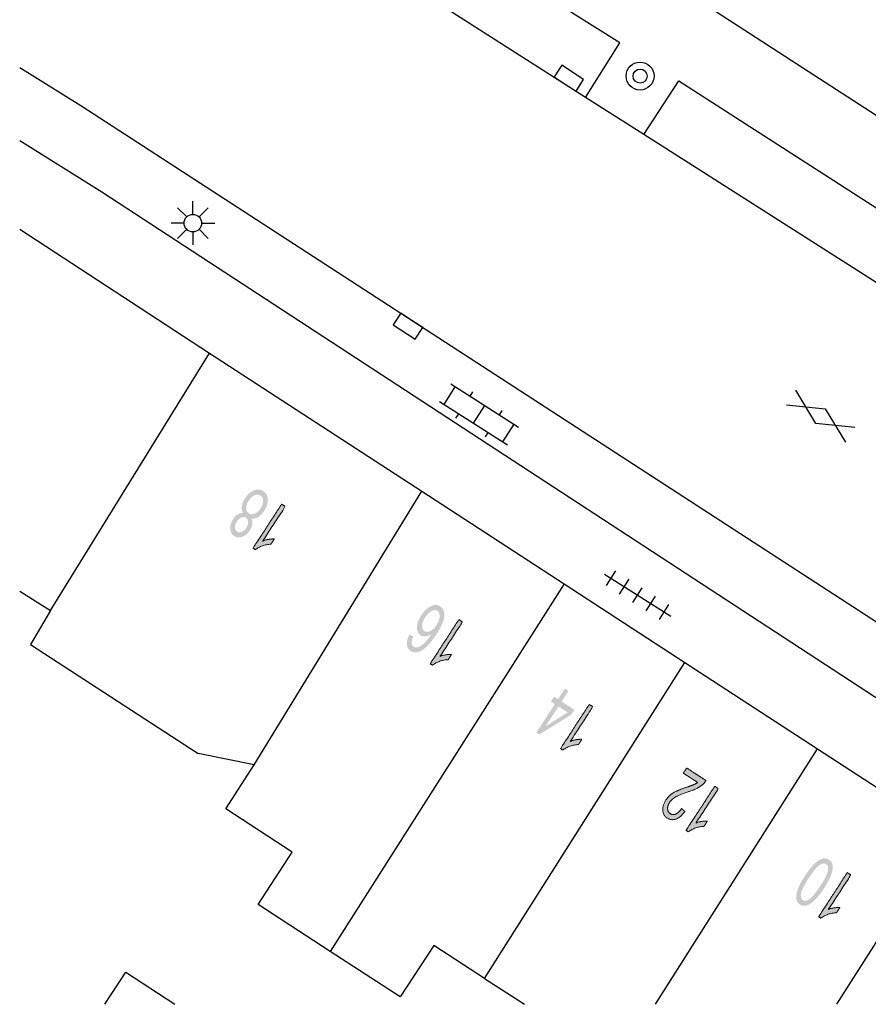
# Model space of a CAD drawing. Header units: metres. Extents: x 134521 to 134907, y 396000 to 396359.
# Tile 1 of 135: x 134521 to 134546, y 396000 to 396028. Entities that reach past the tile are written whole.
import ezdxf

# ---------------------------------------------------------------- set-up
doc = ezdxf.new("R2010")
doc.units = ezdxf.units.M
doc.header["$MEASUREMENT"] = 0

msp = doc.modelspace()

# ---------------------------------------------------------------- hatches: boundary and pattern name
at = {"linetype": 'Continuous', "lineweight": 0, "extrusion": (0, 0, -1)}
h = msp.add_hatch(color=251, dxfattribs=at)
edge = h.paths.add_edge_path()
edge.add_spline(control_points=[(-134527.967, 396014.176), (-134528.009, 396014.099), (-134527.997, 396014.014), (-134527.986, 396013.928), (-134527.927, 396013.838), (-134527.838, 396013.701), (-134527.711, 396013.65), (-134527.585, 396013.6), (-134527.476, 396013.671), (-134527.366, 396013.742), (-134527.362, 396013.881), (-134527.357, 396014.02), (-134527.446, 396014.157), (-134527.503, 396014.244), (-134527.576, 396014.289), (-134527.649, 396014.334), (-134527.734, 396014.328), (-134527.681, 396014.416), (-134527.695, 396014.527), (-134527.71, 396014.637), (-134527.786, 396014.753), (-134527.891, 396014.915), (-134528.038, 396014.975), (-134528.186, 396015.035), (-134528.31, 396014.954), (-134528.434, 396014.874), (-134528.438, 396014.714), (-134528.442, 396014.554), (-134528.335, 396014.39), (-134528.255, 396014.267), (-134528.159, 396014.211), (-134528.064, 396014.156), (-134527.967, 396014.176)], knot_values=[0, 0, 0, 0.0625, 0.0625, 0.125, 0.125, 0.1875, 0.1875, 0.25, 0.25, 0.3125, 0.3125, 0.375, 0.375, 0.4375, 0.4375, 0.5, 0.5, 0.5625, 0.5625, 0.625, 0.625, 0.6875, 0.6875, 0.75, 0.75, 0.8125, 0.8125, 0.875, 0.875, 0.9375, 0.9375, 1, 1, 1], degree=2, periodic=0)
edge = h.paths.add_edge_path(flags=16)
edge.add_spline(control_points=[(-134528.23, 396014.46), (-134528.273, 396014.526), (-134528.292, 396014.601), (-134528.312, 396014.676), (-134528.293, 396014.737), (-134528.274, 396014.798), (-134528.226, 396014.829), (-134528.153, 396014.877), (-134528.059, 396014.836), (-134527.965, 396014.796), (-134527.893, 396014.686), (-134527.82, 396014.575), (-134527.822, 396014.47), (-134527.824, 396014.365), (-134527.898, 396014.317), (-134527.97, 396014.269), (-134528.065, 396014.311), (-134528.159, 396014.352), (-134528.23, 396014.46)], knot_values=[0, 0, 0, 0.111111, 0.111111, 0.222222, 0.222222, 0.333333, 0.333333, 0.444444, 0.444444, 0.555556, 0.555556, 0.666667, 0.666667, 0.777778, 0.777778, 0.888889, 0.888889, 1, 1, 1], degree=2, periodic=0)
edge = h.paths.add_edge_path(flags=16)
edge.add_spline(control_points=[(-134527.817, 396013.901), (-134527.875, 396013.99), (-134527.874, 396014.072), (-134527.873, 396014.153), (-134527.812, 396014.193), (-134527.753, 396014.231), (-134527.679, 396014.2), (-134527.604, 396014.168), (-134527.552, 396014.087), (-134527.496, 396014.002), (-134527.497, 396013.919), (-134527.499, 396013.836), (-134527.557, 396013.798), (-134527.616, 396013.76), (-134527.691, 396013.791), (-134527.766, 396013.823), (-134527.817, 396013.901)], knot_values=[0, 0, 0, 0.125, 0.125, 0.25, 0.25, 0.375, 0.375, 0.5, 0.5, 0.625, 0.625, 0.75, 0.75, 0.875, 0.875, 1, 1, 1], degree=2, periodic=0)
h = msp.add_hatch(color=251, dxfattribs=at)
edge = h.paths.add_edge_path()
edge.add_line((-134528.834, 396014.583), (-134528.937, 396014.516))
edge.add_line((-134528.937, 396014.516), (-134528.297, 396013.533))
edge.add_spline(control_points=[(-134528.297, 396013.533), (-134528.368, 396013.562), (-134528.463, 396013.575), (-134528.558, 396013.589), (-134528.623, 396013.585)], knot_values=[0, 0, 0, 0.5, 0.5, 1, 1, 1], degree=2, periodic=0)
edge.add_line((-134528.623, 396013.585), (-134528.526, 396013.435))
edge.add_spline(control_points=[(-134528.526, 396013.435), (-134528.4, 396013.431), (-134528.279, 396013.386), (-134528.159, 396013.342), (-134528.079, 396013.278)], knot_values=[0, 0, 0, 0.5, 0.5, 1, 1, 1], degree=2, periodic=0)
edge.add_line((-134528.079, 396013.278), (-134528.012, 396013.321))
edge.add_line((-134528.012, 396013.321), (-134528.834, 396014.583))
h = msp.add_hatch(color=251, dxfattribs=at)
edge = h.paths.add_edge_path()
edge.add_line((-134532.495, 396010.849), (-134532.605, 396010.795))
edge.add_spline(control_points=[(-134532.605, 396010.795), (-134532.559, 396010.694), (-134532.557, 396010.636), (-134532.556, 396010.543), (-134532.617, 396010.503), (-134532.666, 396010.471), (-134532.731, 396010.487), (-134532.814, 396010.509), (-134532.908, 396010.593), (-134533.003, 396010.677), (-134533.127, 396010.865), (-134533.035, 396010.804), (-134532.954, 396010.798), (-134532.873, 396010.792), (-134532.814, 396010.83), (-134532.711, 396010.897), (-134532.713, 396011.058), (-134532.715, 396011.219), (-134532.832, 396011.399), (-134532.909, 396011.517), (-134533.009, 396011.596), (-134533.109, 396011.675), (-134533.204, 396011.691), (-134533.299, 396011.706), (-134533.374, 396011.657), (-134533.503, 396011.573), (-134533.492, 396011.378), (-134533.48, 396011.183), (-134533.268, 396010.858), (-134533.031, 396010.494), (-134532.833, 396010.387), (-134532.661, 396010.294), (-134532.528, 396010.381), (-134532.43, 396010.445), (-134532.421, 396010.569), (-134532.412, 396010.694), (-134532.495, 396010.849)], knot_values=[0, 0, 0, 0.055556, 0.055556, 0.111111, 0.111111, 0.166667, 0.166667, 0.222222, 0.222222, 0.277778, 0.277778, 0.333333, 0.333333, 0.388889, 0.388889, 0.444444, 0.444444, 0.5, 0.5, 0.555556, 0.555556, 0.611111, 0.611111, 0.666667, 0.666667, 0.722222, 0.722222, 0.777778, 0.777778, 0.833333, 0.833333, 0.888889, 0.888889, 0.944444, 0.944444, 1, 1, 1], degree=2, periodic=0)
edge = h.paths.add_edge_path(flags=16)
edge.add_spline(control_points=[(-134533.268, 396011.116), (-134533.32, 396011.195), (-134533.345, 396011.283), (-134533.37, 396011.371), (-134533.354, 396011.435), (-134533.339, 396011.5), (-134533.294, 396011.529), (-134533.228, 396011.571), (-134533.13, 396011.523), (-134533.032, 396011.474), (-134532.944, 396011.339), (-134532.859, 396011.209), (-134532.856, 396011.104), (-134532.853, 396010.998), (-134532.924, 396010.952), (-134532.994, 396010.907), (-134533.091, 396010.95), (-134533.189, 396010.994), (-134533.268, 396011.116)], knot_values=[0, 0, 0, 0.111111, 0.111111, 0.222222, 0.222222, 0.333333, 0.333333, 0.444444, 0.444444, 0.555556, 0.555556, 0.666667, 0.666667, 0.777778, 0.777778, 0.888889, 0.888889, 1, 1, 1], degree=2, periodic=0)
h = msp.add_hatch(color=251, dxfattribs=at)
edge = h.paths.add_edge_path()
edge.add_line((-134533.911, 396011.277), (-134534.014, 396011.21))
edge.add_line((-134534.014, 396011.21), (-134533.373, 396010.227))
edge.add_spline(control_points=[(-134533.373, 396010.227), (-134533.445, 396010.256), (-134533.54, 396010.27), (-134533.635, 396010.284), (-134533.7, 396010.279)], knot_values=[0, 0, 0, 0.5, 0.5, 1, 1, 1], degree=2, periodic=0)
edge.add_line((-134533.7, 396010.279), (-134533.603, 396010.13))
edge.add_spline(control_points=[(-134533.603, 396010.13), (-134533.477, 396010.125), (-134533.356, 396010.081), (-134533.235, 396010.036), (-134533.155, 396009.972)], knot_values=[0, 0, 0, 0.5, 0.5, 1, 1, 1], degree=2, periodic=0)
edge.add_line((-134533.155, 396009.972), (-134533.089, 396010.015))
edge.add_line((-134533.089, 396010.015), (-134533.911, 396011.277))
at = {"linetype": 'Continuous', "lineweight": 0}
h = msp.add_hatch(color=251, dxfattribs=at)
h.paths.add_polyline_path([(134536.213, 396007.988), (134536.129, 396008.043), (134536.658, 396008.858), (134536.545, 396008.931), (134536.638, 396009.073), (134536.751, 396008.999), (134536.946, 396009.3), (134537.049, 396009.233), (134536.854, 396008.933), (134537.217, 396008.696), (134537.125, 396008.554)])
h.paths.add_polyline_path([(134536.392, 396008.223), (134536.761, 396008.791), (134537.024, 396008.62)], flags=16)
at = {"linetype": 'Continuous', "lineweight": 0, "extrusion": (0, 0, -1)}
h = msp.add_hatch(color=251, dxfattribs=at)
edge = h.paths.add_edge_path()
edge.add_line((-134537.643, 396008.847), (-134537.746, 396008.781))
edge.add_line((-134537.746, 396008.781), (-134537.106, 396007.797))
edge.add_spline(control_points=[(-134537.106, 396007.797), (-134537.178, 396007.826), (-134537.273, 396007.84), (-134537.368, 396007.854), (-134537.433, 396007.849)], knot_values=[0, 0, 0, 0.5, 0.5, 1, 1, 1], degree=2, periodic=0)
edge.add_line((-134537.433, 396007.849), (-134537.336, 396007.7))
edge.add_spline(control_points=[(-134537.336, 396007.7), (-134537.21, 396007.695), (-134537.089, 396007.651), (-134536.968, 396007.606), (-134536.888, 396007.542)], knot_values=[0, 0, 0, 0.5, 0.5, 1, 1, 1], degree=2, periodic=0)
edge.add_line((-134536.888, 396007.542), (-134536.822, 396007.585))
edge.add_line((-134536.822, 396007.585), (-134537.643, 396008.847))
h = msp.add_hatch(color=251, dxfattribs=at)
edge = h.paths.add_edge_path()
edge.add_line((-134540.338, 396006.881), (-134540.435, 396007.03))
edge.add_line((-134540.435, 396007.03), (-134540.989, 396006.669))
edge.add_spline(control_points=[(-134540.989, 396006.669), (-134540.954, 396006.613), (-134540.907, 396006.57), (-134540.83, 396006.498), (-134540.73, 396006.447), (-134540.63, 396006.395), (-134540.472, 396006.344), (-134540.226, 396006.265), (-134540.114, 396006.198), (-134540.002, 396006.131), (-134539.945, 396006.043), (-134539.886, 396005.952), (-134539.888, 396005.86), (-134539.891, 396005.769), (-134539.961, 396005.723), (-134540.035, 396005.675), (-134540.123, 396005.713), (-134540.211, 396005.75), (-134540.289, 396005.868)], knot_values=[0, 0, 0, 0.111111, 0.111111, 0.222222, 0.222222, 0.333333, 0.333333, 0.444444, 0.444444, 0.555556, 0.555556, 0.666667, 0.666667, 0.777778, 0.777778, 0.888889, 0.888889, 1, 1, 1], degree=2, periodic=0)
edge.add_line((-134540.289, 396005.868), (-134540.384, 396005.783))
edge.add_spline(control_points=[(-134540.384, 396005.783), (-134540.258, 396005.613), (-134540.127, 396005.566), (-134539.995, 396005.519), (-134539.876, 396005.597), (-134539.755, 396005.676), (-134539.75, 396005.822), (-134539.745, 396005.968), (-134539.842, 396006.116), (-134539.891, 396006.192), (-134539.959, 396006.251), (-134540.027, 396006.31), (-134540.127, 396006.36), (-134540.227, 396006.409), (-134540.429, 396006.478), (-134540.598, 396006.534), (-134540.651, 396006.558), (-134540.705, 396006.583), (-134540.749, 396006.614)], knot_values=[0, 0, 0, 0.111111, 0.111111, 0.222222, 0.222222, 0.333333, 0.333333, 0.444444, 0.444444, 0.555556, 0.555556, 0.666667, 0.666667, 0.777778, 0.777778, 0.888889, 0.888889, 1, 1, 1], degree=2, periodic=0)
edge.add_line((-134540.749, 396006.614), (-134540.338, 396006.881))
h = msp.add_hatch(color=251, dxfattribs=at)
edge = h.paths.add_edge_path()
edge.add_line((-134541.239, 396006.506), (-134541.342, 396006.439))
edge.add_line((-134541.342, 396006.439), (-134540.702, 396005.456))
edge.add_spline(control_points=[(-134540.702, 396005.456), (-134540.773, 396005.485), (-134540.868, 396005.499), (-134540.963, 396005.513), (-134541.028, 396005.508)], knot_values=[0, 0, 0, 0.5, 0.5, 1, 1, 1], degree=2, periodic=0)
edge.add_line((-134541.028, 396005.508), (-134540.931, 396005.359))
edge.add_spline(control_points=[(-134540.931, 396005.359), (-134540.805, 396005.354), (-134540.684, 396005.31), (-134540.563, 396005.265), (-134540.484, 396005.201)], knot_values=[0, 0, 0, 0.5, 0.5, 1, 1, 1], degree=2, periodic=0)
edge.add_line((-134540.484, 396005.201), (-134540.417, 396005.244))
edge.add_line((-134540.417, 396005.244), (-134541.239, 396006.506))
h = msp.add_hatch(color=251, dxfattribs=at)
edge = h.paths.add_edge_path()
edge.add_spline(control_points=[(-134544.368, 396003.585), (-134544.222, 396003.362), (-134544.103, 396003.246), (-134543.984, 396003.13), (-134543.876, 396003.096), (-134543.768, 396003.062), (-134543.676, 396003.121), (-134543.609, 396003.165), (-134543.585, 396003.239), (-134543.56, 396003.313), (-134543.577, 396003.411), (-134543.594, 396003.509), (-134543.647, 396003.632), (-134543.7, 396003.754), (-134543.822, 396003.941), (-134543.966, 396004.162), (-134544.084, 396004.278), (-134544.203, 396004.395), (-134544.312, 396004.429), (-134544.42, 396004.464), (-134544.512, 396004.404), (-134544.633, 396004.325), (-134544.618, 396004.15), (-134544.598, 396003.939), (-134544.368, 396003.585)], knot_values=[0, 0, 0, 0.083333, 0.083333, 0.166667, 0.166667, 0.25, 0.25, 0.333333, 0.333333, 0.416667, 0.416667, 0.5, 0.5, 0.583333, 0.583333, 0.666667, 0.666667, 0.75, 0.75, 0.833333, 0.833333, 0.916667, 0.916667, 1, 1, 1], degree=2, periodic=0)
edge = h.paths.add_edge_path(flags=16)
edge.add_spline(control_points=[(-134544.262, 396003.654), (-134544.464, 396003.964), (-134544.482, 396004.098), (-134544.5, 396004.231), (-134544.43, 396004.277), (-134544.359, 396004.323), (-134544.244, 396004.252), (-134544.129, 396004.181), (-134543.928, 396003.872), (-134543.725, 396003.561), (-134543.707, 396003.428), (-134543.689, 396003.295), (-134543.761, 396003.248), (-134543.831, 396003.202), (-134543.932, 396003.264), (-134544.06, 396003.345), (-134544.262, 396003.654)], knot_values=[0, 0, 0, 0.125, 0.125, 0.25, 0.25, 0.375, 0.375, 0.5, 0.5, 0.625, 0.625, 0.75, 0.75, 0.875, 0.875, 1, 1, 1], degree=2, periodic=0)
h = msp.add_hatch(color=251, dxfattribs=at)
edge = h.paths.add_edge_path()
edge.add_line((-134545.035, 396004.033), (-134545.138, 396003.966))
edge.add_line((-134545.138, 396003.966), (-134544.497, 396002.983))
edge.add_spline(control_points=[(-134544.497, 396002.983), (-134544.569, 396003.012), (-134544.664, 396003.026), (-134544.759, 396003.04), (-134544.824, 396003.035)], knot_values=[0, 0, 0, 0.5, 0.5, 1, 1, 1], degree=2, periodic=0)
edge.add_line((-134544.824, 396003.035), (-134544.727, 396002.886))
edge.add_spline(control_points=[(-134544.727, 396002.886), (-134544.601, 396002.881), (-134544.48, 396002.837), (-134544.359, 396002.792), (-134544.279, 396002.728)], knot_values=[0, 0, 0, 0.5, 0.5, 1, 1, 1], degree=2, periodic=0)
edge.add_line((-134544.279, 396002.728), (-134544.213, 396002.772))
edge.add_line((-134544.213, 396002.772), (-134545.035, 396004.033))

# ---------------------------------------------------------------- linework, layer by layer
at = {"color": 251}
for p, q in [((134538.517, 396027.786), (134528.976, 396033.819)), ((134537.541, 396026.23), (134527.01, 396032.94)), ((134546.024, 396025.609), (134538.171, 396030.692)), ((134537.541, 396026.23), (134538.517, 396027.786)), ((134521.332, 396027.083), (134523.08, 396026)), ((134539.208, 396025.168), (134540.213, 396026.701)), ((134540.213, 396026.701), (134556.633, 396016.137)), ((134539.208, 396025.168), (134537.541, 396026.23)), ((134523.08, 396026), (134555.642, 396004.862)), ((134555.689, 396014.666), (134539.208, 396025.168)), ((134523.688, 396023.511), (134521.332, 396024.982)), ((134554.589, 396003.33), (134523.688, 396023.511)), ((134526.292, 396022.878), (134526.292, 396023.253)), ((134526.115, 396022.805), (134525.85, 396023.07)), ((134526.469, 396022.805), (134526.734, 396023.07)), ((134526.042, 396022.628), (134525.667, 396022.628)), ((134526.542, 396022.628), (134526.917, 396022.628)), ((134521.332, 396022.451), (134526.772, 396018.909)), ((134526.115, 396022.451), (134525.85, 396022.186)), ((134526.292, 396022.378), (134526.292, 396022.003)), ((134526.734, 396022.186), (134526.469, 396022.451)), ((134522.211, 396011.54), (134526.772, 396018.909)), ((134526.772, 396018.909), (134532.85, 396014.951)), ((134533.485, 396017.438), (134533.808, 396017.944)), ((134533.681, 396018.025), (134535.621, 396016.789)), ((134534.229, 396017.676), (134534.31, 396017.802)), ((134544.137, 396016.892), (134543.562, 396017.851)), ((134533.359, 396017.519), (134535.299, 396016.283)), ((134534.329, 396016.901), (134534.651, 396017.407)), ((134535.073, 396017.138), (134535.153, 396017.265)), ((134543.293, 396017.429), (134544.405, 396017.313)), ((134544.405, 396017.313), (134544.98, 396016.354)), ((134533.827, 396017.043), (134533.907, 396017.17)), ((134535.172, 396016.364), (134535.495, 396016.87)), ((134545.249, 396016.776), (134544.137, 396016.892)), ((134534.67, 396016.506), (134534.751, 396016.632)), ((134528.051, 396007.118), (134532.85, 396014.951)), ((134532.85, 396014.951), (134536.926, 396012.297)), ((134538.079, 396012.583), (134539.977, 396011.375)), ((134538.135, 396012.252), (134538.403, 396012.673)), ((134538.514, 396012.01), (134538.783, 396012.432)), ((134536.926, 396012.297), (134530.225, 396001.78)), ((134536.926, 396012.297), (134540.38, 396010.049)), ((134538.894, 396011.768), (134539.162, 396012.19)), ((134521.332, 396012.092), (134522.211, 396011.54)), ((134539.273, 396011.526), (134539.542, 396011.948)), ((134539.653, 396011.285), (134539.921, 396011.706)), ((134522.211, 396011.54), (134521.643, 396010.568)), ((134521.643, 396010.568), (134526.443, 396007.442)), ((134534.646, 396001.006), (134540.38, 396010.049)), ((134540.38, 396010.049), (134544.178, 396007.575)), ((134528.051, 396007.118), (134526.443, 396007.442)), ((134539.54, 396000.263), (134544.178, 396007.575)), ((134544.178, 396007.575), (134547.85, 396005.184)), ((134527.233, 396005.862), (134528.051, 396007.118)), ((134529.135, 396004.623), (134527.233, 396005.862)), ((134544.739, 396000.263), (134547.85, 396005.184)), ((134528.16, 396003.125), (134529.135, 396004.623)), ((134530.225, 396001.78), (134528.16, 396003.125)), ((134532.233, 396000.473), (134530.225, 396001.78)), ((134533.195, 396001.951), (134532.233, 396000.473)), ((134534.646, 396001.006), (134533.195, 396001.951)), ((134523.775, 396000.263), (134524.37, 396001.18)), ((134524.37, 396001.18), (134525.777, 396000.263)), ((134534.646, 396001.006), (134535.787, 396000.263))]:
    msp.add_line(p, q, dxfattribs=at)
at = {"color": 251, "flags": 128}
for points in [[(134536.952, 396026.611), (134537.267, 396026.407), (134537.484, 396026.743), (134536.855, 396027.151), (134536.637, 396026.815), (134536.952, 396026.611)], [(134532.561, 396019.845), (134532.246, 396020.049), (134532.029, 396019.713), (134532.658, 396019.305), (134532.876, 396019.641), (134532.561, 396019.845)]]:
    msp.add_lwpolyline(points, dxfattribs=at)
at = {"color": 251}
for centre, radius in [((134539.1, 396026.839), 0.4), ((134539.1, 396026.839), 0.2), ((134526.292, 396022.628), 0.25)]:
    msp.add_circle(centre, radius, dxfattribs=at)
at = {"color": 251, "linetype": 'Continuous', "lineweight": 0}
for points, knots in [([(134528.834, 396014.583), (134528.886, 396014.549), (134528.937, 396014.516), (134528.617, 396014.024), (134528.297, 396013.533), (134528.368, 396013.562), (134528.463, 396013.575), (134528.558, 396013.589), (134528.623, 396013.585), (134528.575, 396013.51), (134528.526, 396013.435), (134528.4, 396013.431), (134528.279, 396013.386), (134528.159, 396013.342), (134528.079, 396013.278), (134528.046, 396013.299), (134528.012, 396013.321), (134528.423, 396013.952), (134528.834, 396014.583)], [0, 0, 0, 0.1, 0.1, 0.2, 0.2, 0.3, 0.3, 0.4, 0.4, 0.6, 0.6, 0.7, 0.7, 0.8, 0.8, 0.9, 0.9, 1, 1, 1]), ([(134533.911, 396011.277), (134533.962, 396011.244), (134534.014, 396011.21), (134533.693, 396010.719), (134533.373, 396010.227), (134533.445, 396010.256), (134533.54, 396010.27), (134533.635, 396010.284), (134533.7, 396010.279), (134533.651, 396010.204), (134533.603, 396010.13), (134533.477, 396010.125), (134533.356, 396010.081), (134533.235, 396010.036), (134533.155, 396009.972), (134533.122, 396009.994), (134533.089, 396010.015), (134533.5, 396010.646), (134533.911, 396011.277)], [0, 0, 0, 0.1, 0.1, 0.2, 0.2, 0.3, 0.3, 0.4, 0.4, 0.6, 0.6, 0.7, 0.7, 0.8, 0.8, 0.9, 0.9, 1, 1, 1]), ([(134537.643, 396008.847), (134537.694, 396008.814), (134537.746, 396008.781), (134537.426, 396008.289), (134537.106, 396007.797), (134537.178, 396007.826), (134537.273, 396007.84), (134537.368, 396007.854), (134537.433, 396007.849), (134537.384, 396007.775), (134537.336, 396007.7), (134537.21, 396007.695), (134537.089, 396007.651), (134536.968, 396007.606), (134536.888, 396007.542), (134536.855, 396007.564), (134536.822, 396007.585), (134537.232, 396008.216), (134537.643, 396008.847)], [0, 0, 0, 0.1, 0.1, 0.2, 0.2, 0.3, 0.3, 0.4, 0.4, 0.6, 0.6, 0.7, 0.7, 0.8, 0.8, 0.9, 0.9, 1, 1, 1]), ([(134540.338, 396006.881), (134540.387, 396006.956), (134540.435, 396007.03), (134540.712, 396006.849), (134540.989, 396006.669), (134540.954, 396006.613), (134540.907, 396006.57), (134540.83, 396006.498), (134540.73, 396006.447), (134540.63, 396006.395), (134540.472, 396006.344), (134540.226, 396006.265), (134540.114, 396006.198), (134540.002, 396006.131), (134539.945, 396006.043), (134539.886, 396005.952), (134539.888, 396005.86), (134539.891, 396005.769), (134539.961, 396005.723), (134540.035, 396005.675), (134540.123, 396005.713), (134540.211, 396005.75), (134540.289, 396005.868), (134540.337, 396005.826), (134540.384, 396005.783), (134540.258, 396005.613), (134540.127, 396005.566), (134539.995, 396005.519), (134539.876, 396005.597), (134539.755, 396005.676), (134539.75, 396005.822), (134539.745, 396005.968), (134539.842, 396006.116), (134539.891, 396006.192), (134539.959, 396006.251), (134540.027, 396006.31), (134540.127, 396006.36), (134540.227, 396006.409), (134540.429, 396006.478), (134540.598, 396006.534), (134540.651, 396006.558), (134540.705, 396006.583), (134540.749, 396006.614), (134540.544, 396006.748), (134540.338, 396006.881)], [0, 0, 0, 0.1, 0.1, 0.2, 0.2, 0.222222, 0.222222, 0.244444, 0.244444, 0.266667, 0.266667, 0.288889, 0.288889, 0.311111, 0.311111, 0.333333, 0.333333, 0.355556, 0.355556, 0.377778, 0.377778, 0.4, 0.4, 0.6, 0.6, 0.622222, 0.622222, 0.644444, 0.644444, 0.666667, 0.666667, 0.688889, 0.688889, 0.711111, 0.711111, 0.733333, 0.733333, 0.755556, 0.755556, 0.777778, 0.777778, 0.8, 0.8, 1, 1, 1]), ([(134541.239, 396006.506), (134541.291, 396006.472), (134541.342, 396006.439), (134541.022, 396005.947), (134540.702, 396005.456), (134540.773, 396005.485), (134540.868, 396005.499), (134540.963, 396005.513), (134541.028, 396005.508), (134540.98, 396005.433), (134540.931, 396005.359), (134540.805, 396005.354), (134540.684, 396005.31), (134540.563, 396005.265), (134540.484, 396005.201), (134540.45, 396005.223), (134540.417, 396005.244), (134540.828, 396005.875), (134541.239, 396006.506)], [0, 0, 0, 0.1, 0.1, 0.2, 0.2, 0.3, 0.3, 0.4, 0.4, 0.6, 0.6, 0.7, 0.7, 0.8, 0.8, 0.9, 0.9, 1, 1, 1]), ([(134545.035, 396004.033), (134545.087, 396004), (134545.138, 396003.966), (134544.818, 396003.475), (134544.497, 396002.983), (134544.569, 396003.012), (134544.664, 396003.026), (134544.759, 396003.04), (134544.824, 396003.035), (134544.776, 396002.961), (134544.727, 396002.886), (134544.601, 396002.881), (134544.48, 396002.837), (134544.359, 396002.792), (134544.279, 396002.728), (134544.246, 396002.75), (134544.213, 396002.772), (134544.624, 396003.402), (134545.035, 396004.033)], [0, 0, 0, 0.1, 0.1, 0.2, 0.2, 0.3, 0.3, 0.4, 0.4, 0.6, 0.6, 0.7, 0.7, 0.8, 0.8, 0.9, 0.9, 1, 1, 1])]:
    msp.add_open_spline(points, degree=2, knots=knots, dxfattribs=at)

doc.saveas('drawing.dxf')
